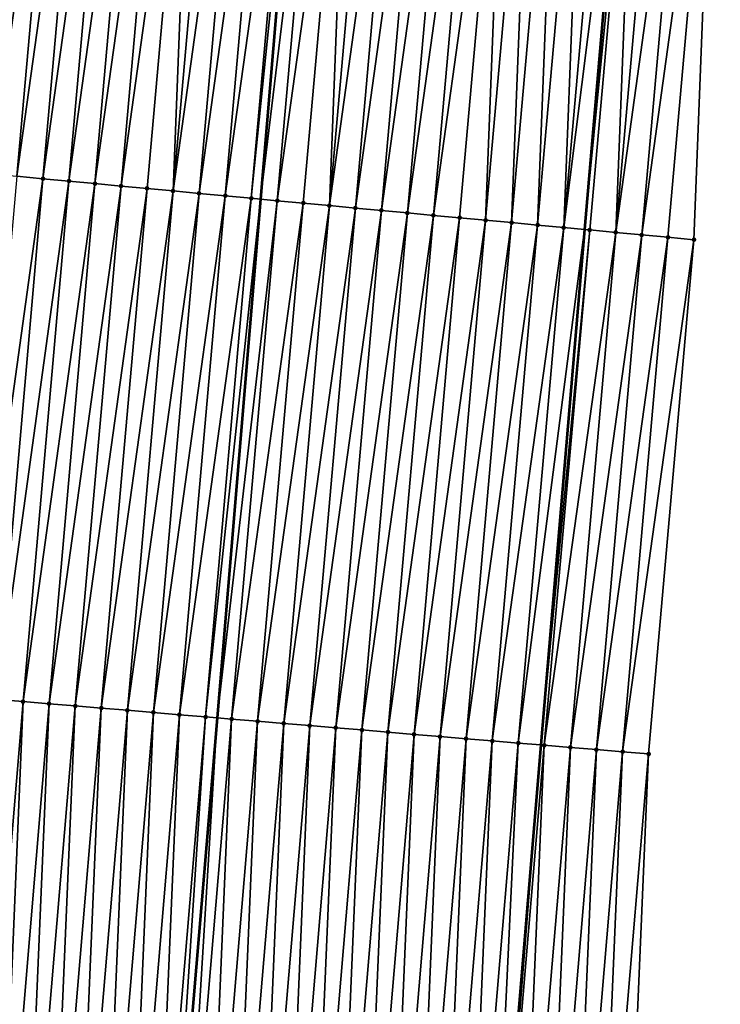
# Model space of a CAD drawing. Header units: feet. Extents: x 2017424 to 2024169, y 808042 to 818730.
# Tile 65 of 256: x 2023571 to 2023598, y 810113 to 810151. Entities that reach past the tile are written whole.
import ezdxf

# ---------------------------------------------------------------- set-up
doc = ezdxf.new("R2010")
doc.units = ezdxf.units.FT
doc.header["$MEASUREMENT"] = 0
for name, color, linetype, lineweight in [('EP_Travel Lane', 172, 'Continuous', 53), ('NB-Road Shots', 141, 'Continuous', 100), ('NB-Road X-Section', 40, 'Continuous', 13), ('STRIPING', 60, 'Continuous', 53)]:
    doc.layers.add(name, color=color, linetype=linetype, lineweight=lineweight)
doc.layers.add('I-77-MM15-17_NB-Surface-BORDER', color=7, linetype='Continuous')
doc.layers.add('I-77-MM15-17_NB-Surface-TIN', color=7, linetype='Continuous')

msp = doc.modelspace()

# ---------------------------------------------------------------- linework, layer by layer
at = {"layer": 'EP_Travel Lane'}
msp.add_polyline3d([(2023617.839902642, 810441.5486107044, 290.4173127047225), (2023616.161568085, 810421.6302369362, 289.7507433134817), (2023614.483239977, 810401.7119396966, 289.0819012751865), (2023612.804799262, 810381.7923060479, 288.4525398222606), (2023611.126398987, 810361.8731523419, 287.8090079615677), (2023609.426274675, 810341.8877915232, 287.1701636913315), (2023607.724428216, 810321.9704712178, 286.5330717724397), (2023606.022517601, 810302.0524000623, 285.9212010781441), (2023604.320598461, 810282.1342291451, 285.3126838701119), (2023602.618631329, 810262.2154965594, 284.7230208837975), (2023600.916704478, 810242.2972353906, 284.1175308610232), (2023599.214749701, 810222.378647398, 283.5230158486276), (2023597.512808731, 810202.4602209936, 282.9230811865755), (2023595.810848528, 810182.5415694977, 282.3306952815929), (2023594.108811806, 810162.6220224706, 281.7683821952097), (2023592.375082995, 810142.4905671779, 281.2332645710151), (2023590.705805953, 810122.7863215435, 280.7102273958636), (2023588.710833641, 810098.8784424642, 280.050727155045), (2023587.38081022, 810082.9393545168, 279.6303487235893), (2023585.718211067, 810063.0146571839, 279.1370583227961)], dxfattribs=at)
at = {"layer": 'I-77-MM15-17_NB-Surface-BORDER', "color": 3, "linetype": 'Continuous', "lineweight": -3}
msp.add_polyline3d([(2023624.707408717, 810440.9940627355, 290.2260235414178), (2023624.076539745, 810420.9913689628, 289.5225833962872), (2023621.452107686, 810401.1490264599, 288.8930797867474), (2023620.821122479, 810381.144909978, 288.2316462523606), (2023619.193417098, 810361.2217203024, 287.5850142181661), (2023617.51849911, 810341.2088165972, 286.9636862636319), (2023615.832084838, 810321.2913073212, 286.2893290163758), (2023614.145620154, 810301.3732026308, 285.6349746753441), (2023611.462553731, 810281.5374927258, 285.0468847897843), (2023609.77595602, 810261.6178169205, 284.4452814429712), (2023606.096235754, 810241.8638863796, 283.9441117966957), (2023603.413124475, 810222.0276466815, 283.3738069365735), (2023602.722992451, 810202.023969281, 282.7599110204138), (2023600.039856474, 810182.1874378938, 282.1993963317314), (2023597.35662827, 810162.34981724, 281.6754582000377), (2023596.562152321, 810142.0979485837, 281.1282559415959), (2023594.829683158, 810122.4426648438, 280.5536802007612), (2023593.810194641, 810098.4525510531, 279.8931936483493), (2023590.47309089, 810082.6807378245, 279.5483229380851), (2023588.793050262, 810062.7580426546, 279.0347510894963)], dxfattribs=at)
at = {"layer": 'I-77-MM15-17_NB-Surface-TIN', "color": 128, "linetype": 'Continuous', "lineweight": -3}
for points in [[(2023571.44768576, 810164.5240013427, 282.3263977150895), (2023570.459245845, 810164.606917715, 282.3522284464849), (2023568.692448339, 810144.7117637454, 281.8097005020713)], [(2023569.680118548, 810144.6191778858, 281.7839598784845), (2023571.44768576, 810164.5240013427, 282.3263977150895), (2023568.692448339, 810144.7117637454, 281.8097005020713)], [(2023569.680118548, 810144.6191778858, 281.7839598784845), (2023572.444183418, 810164.440377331, 282.3014134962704), (2023571.44768576, 810164.5240013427, 282.3263977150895)], [(2023569.680118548, 810144.6191778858, 281.7839598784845), (2023570.675752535, 810144.5258319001, 281.758494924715), (2023572.444183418, 810164.440377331, 282.3014134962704)], [(2023570.675752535, 810144.5258319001, 281.758494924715), (2023573.440666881, 810164.3565856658, 282.2820588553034), (2023572.444183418, 810164.440377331, 282.3014134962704)], [(2023570.675752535, 810144.5258319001, 281.758494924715), (2023571.671373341, 810144.4323464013, 281.7380356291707), (2023573.440666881, 810164.3565856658, 282.2820588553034)], [(2023571.671373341, 810144.4323464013, 281.7380356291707), (2023574.437143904, 810164.2727179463, 282.2652580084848), (2023573.440666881, 810164.3565856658, 282.2820588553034)], [(2023571.671373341, 810144.4323464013, 281.7380356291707), (2023572.666977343, 810144.3386830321, 281.7239582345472), (2023574.437143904, 810164.2727179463, 282.2652580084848)], [(2023572.666977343, 810144.3386830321, 281.7239582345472), (2023575.433627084, 810164.1889229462, 282.2460153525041), (2023574.437143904, 810164.2727179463, 282.2652580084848)], [(2023572.666977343, 810144.3386830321, 281.7239582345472), (2023573.662589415, 810144.2451050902, 281.7068157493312), (2023575.433627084, 810164.1889229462, 282.2460153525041)], [(2023573.662589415, 810144.2451050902, 281.7068157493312), (2023576.430120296, 810164.1052464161, 282.2227946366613), (2023575.433627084, 810164.1889229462, 282.2460153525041)], [(2023573.662589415, 810144.2451050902, 281.7068157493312), (2023574.658212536, 810144.151644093, 281.6854773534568), (2023576.430120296, 810164.1052464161, 282.2227946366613)], [(2023574.658212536, 810144.151644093, 281.6854773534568), (2023577.426620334, 810164.0216505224, 282.1968662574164), (2023576.430120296, 810164.1052464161, 282.2227946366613)], [(2023574.658212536, 810144.151644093, 281.6854773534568), (2023575.653849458, 810144.0583291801, 281.6588975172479), (2023577.426620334, 810164.0216505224, 282.1968662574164)], [(2023575.653849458, 810144.0583291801, 281.6588975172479), (2023576.649493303, 810143.9650875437, 281.629688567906), (2023577.426620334, 810164.0216505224, 282.1968662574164)], [(2023576.649493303, 810143.9650875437, 281.629688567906), (2023578.423121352, 810163.9380661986, 282.1705493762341), (2023577.426620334, 810164.0216505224, 282.1968662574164)], [(2023576.649493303, 810143.9650875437, 281.629688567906), (2023579.419614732, 810163.8543916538, 282.1472619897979), (2023578.423121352, 810163.9380661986, 282.1705493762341)], [(2023576.649493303, 810143.9650875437, 281.629688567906), (2023577.645126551, 810143.8717337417, 281.6045040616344), (2023579.419614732, 810163.8543916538, 282.1472619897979)], [(2023577.645126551, 810143.8717337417, 281.6045040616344), (2023580.416097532, 810163.770592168, 282.1281699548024), (2023579.419614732, 810163.8543916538, 282.1472619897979)], [(2023577.645126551, 810143.8717337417, 281.6045040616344), (2023578.640748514, 810143.7782604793, 281.583605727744), (2023580.416097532, 810163.770592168, 282.1281699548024)], [(2023578.640748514, 810143.7782604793, 281.583605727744), (2023581.412580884, 810163.6867991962, 282.1088591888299), (2023580.416097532, 810163.770592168, 282.1281699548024)], [(2023578.640748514, 810143.7782604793, 281.583605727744), (2023579.636364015, 810143.6847188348, 281.5651609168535), (2023581.412580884, 810163.6867991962, 282.1088591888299)], [(2023579.636364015, 810143.6847188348, 281.5651609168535), (2023581.676855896, 810163.6646088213, 282.1026655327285), (2023581.412580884, 810163.6867991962, 282.1088591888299)], [(2023579.636364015, 810143.6847188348, 281.5651609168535), (2023579.99605094, 810143.6509066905, 281.5591470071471), (2023581.676855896, 810163.6646088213, 282.1026655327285)], [(2023582.409074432, 810163.6031266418, 282.0855049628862), (2023581.676855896, 810163.6646088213, 282.1026655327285), (2023579.99605094, 810143.6509066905, 281.5591470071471)], [(2023580.631974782, 810143.5911270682, 281.5485144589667), (2023582.409074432, 810163.6031266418, 282.0855049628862), (2023579.99605094, 810143.6509066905, 281.5591470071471)], [(2023580.631974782, 810143.5911270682, 281.5485144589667), (2023583.405576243, 810163.519551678, 282.0588737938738), (2023582.409074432, 810163.6031266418, 282.0855049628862)], [(2023580.631974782, 810143.5911270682, 281.5485144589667), (2023581.627606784, 810143.4977600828, 281.5238029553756), (2023583.405576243, 810163.519551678, 282.0588737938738)], [(2023581.627606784, 810143.4977600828, 281.5238029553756), (2023582.623251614, 810143.4045288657, 281.4942201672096), (2023583.405576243, 810163.519551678, 282.0588737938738)], [(2023582.623251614, 810143.4045288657, 281.4942201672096), (2023584.402077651, 810163.4359719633, 282.0324021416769), (2023583.405576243, 810163.519551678, 282.0588737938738)], [(2023582.623251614, 810143.4045288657, 281.4942201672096), (2023585.398573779, 810163.3523298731, 282.0080249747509), (2023584.402077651, 810163.4359719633, 282.0324021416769)], [(2023582.623251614, 810143.4045288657, 281.4942201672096), (2023583.618887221, 810143.3112000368, 281.4681396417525), (2023585.398573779, 810163.3523298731, 282.0080249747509)], [(2023583.618887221, 810143.3112000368, 281.4681396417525), (2023586.395066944, 810163.2686528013, 281.9848224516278), (2023585.398573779, 810163.3523298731, 282.0080249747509)], [(2023583.618887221, 810143.3112000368, 281.4681396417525), (2023584.614506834, 810143.217701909, 281.4481334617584), (2023586.395066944, 810163.2686528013, 281.9848224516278)], [(2023584.614506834, 810143.217701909, 281.4481334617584), (2023587.391559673, 810163.1849705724, 281.9617930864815), (2023586.395066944, 810163.2686528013, 281.9848224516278)], [(2023584.614506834, 810143.217701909, 281.4481334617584), (2023585.610129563, 810143.1242367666, 281.4269437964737), (2023587.391559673, 810163.1849705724, 281.9617930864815)], [(2023585.610129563, 810143.1242367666, 281.4269437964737), (2023588.388057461, 810163.1013480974, 281.9367572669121), (2023587.391559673, 810163.1849705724, 281.9617930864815)], [(2023585.610129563, 810143.1242367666, 281.4269437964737), (2023586.605764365, 810143.030899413, 281.4011691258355), (2023588.388057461, 810163.1013480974, 281.9367572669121)], [(2023586.605764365, 810143.030899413, 281.4011691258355), (2023589.384557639, 810163.0177538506, 281.9107735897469), (2023588.388057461, 810163.1013480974, 281.9367572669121)], [(2023586.605764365, 810143.030899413, 281.4011691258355), (2023587.601401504, 810142.9375867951, 281.3745069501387), (2023589.384557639, 810163.0177538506, 281.9107735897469)], [(2023587.601401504, 810142.9375867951, 281.3745069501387), (2023588.597042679, 810142.8443168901, 281.3463122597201), (2023589.384557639, 810163.0177538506, 281.9107735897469)], [(2023588.597042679, 810142.8443168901, 281.3463122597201), (2023590.38105997, 810162.9341850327, 281.8839360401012), (2023589.384557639, 810163.0177538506, 281.9107735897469)], [(2023588.597042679, 810142.8443168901, 281.3463122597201), (2023589.592684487, 810142.7510537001, 281.3178766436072), (2023590.38105997, 810162.9341850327, 281.8839360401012)], [(2023589.592684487, 810142.7510537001, 281.3178766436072), (2023591.377563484, 810162.8506301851, 281.8566293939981), (2023590.38105997, 810162.9341850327, 281.8839360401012)], [(2023589.592684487, 810142.7510537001, 281.3178766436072), (2023590.588323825, 810142.6577643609, 281.290379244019), (2023591.377563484, 810162.8506301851, 281.8566293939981)], [(2023590.588323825, 810142.6577643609, 281.290379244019), (2023592.374073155, 810162.7671480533, 281.8268810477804), (2023591.377563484, 810162.8506301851, 281.8566293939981)], [(2023590.588323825, 810142.6577643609, 281.290379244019), (2023591.583970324, 810142.5645508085, 281.2601626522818), (2023592.374073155, 810162.7671480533, 281.8268810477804)], [(2023591.583970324, 810142.5645508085, 281.2601626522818), (2023593.370591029, 810162.6837628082, 281.7938793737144), (2023592.374073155, 810162.7671480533, 281.8268810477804)], [(2023591.583970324, 810142.5645508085, 281.2601626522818), (2023594.108811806, 810162.6220224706, 281.7683821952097), (2023593.370591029, 810162.6837628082, 281.7938793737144)], [(2023591.583970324, 810142.5645508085, 281.2601626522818), (2023592.375082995, 810142.4905671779, 281.2332645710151), (2023594.108811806, 810162.6220224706, 281.7683821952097)], [(2023594.367112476, 810162.6004197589, 281.7594608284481), (2023594.108811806, 810162.6220224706, 281.7683821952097), (2023592.375082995, 810142.4905671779, 281.2332645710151)], [(2023592.579626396, 810142.4714385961, 281.2263100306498), (2023594.367112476, 810162.6004197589, 281.7594608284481), (2023592.375082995, 810142.4905671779, 281.2332645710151)], [(2023592.579626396, 810142.4714385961, 281.2263100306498), (2023593.575279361, 810142.3782934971, 281.1936373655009), (2023594.367112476, 810162.6004197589, 281.7594608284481)], [(2023593.575279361, 810142.3782934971, 281.1936373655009), (2023595.363626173, 810162.5169851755, 281.728115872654), (2023594.367112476, 810162.6004197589, 281.7594608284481)], [(2023593.575279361, 810142.3782934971, 281.1936373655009), (2023596.360128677, 810162.4334183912, 281.7012100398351), (2023595.363626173, 810162.5169851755, 281.728115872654)], [(2023593.575279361, 810142.3782934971, 281.1936373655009), (2023594.570902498, 810142.2848326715, 281.1722928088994), (2023596.360128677, 810162.4334183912, 281.7012100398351)], [(2023594.570902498, 810142.2848326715, 281.1722928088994), (2023597.35662827, 810162.34981724, 281.6754582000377), (2023596.360128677, 810162.4334183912, 281.7012100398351)], [(2023594.570902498, 810142.2848326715, 281.1722928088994), (2023595.566514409, 810142.1912530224, 281.1552115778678), (2023597.35662827, 810162.34981724, 281.6754582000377)], [(2023595.566514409, 810142.1912530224, 281.1552115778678), (2023596.562152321, 810142.0979485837, 281.1282559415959), (2023597.35662827, 810162.34981724, 281.6754582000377)], [(2023568.920181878, 810124.6101620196, 281.2177539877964), (2023571.671373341, 810144.4323464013, 281.7380356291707), (2023570.675752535, 810144.5258319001, 281.758494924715)], [(2023568.920181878, 810124.6101620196, 281.2177539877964), (2023569.916690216, 810124.5266669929, 281.1972002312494), (2023571.671373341, 810144.4323464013, 281.7380356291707)], [(2023569.916690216, 810124.5266669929, 281.1972002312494), (2023572.666977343, 810144.3386830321, 281.7239582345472), (2023571.671373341, 810144.4323464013, 281.7380356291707)], [(2023569.916690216, 810124.5266669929, 281.1972002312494), (2023570.913189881, 810124.443069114, 281.1806000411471), (2023572.666977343, 810144.3386830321, 281.7239582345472)], [(2023570.913189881, 810124.443069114, 281.1806000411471), (2023573.662589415, 810144.2451050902, 281.7068157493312), (2023572.666977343, 810144.3386830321, 281.7239582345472)], [(2023570.913189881, 810124.443069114, 281.1806000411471), (2023571.909687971, 810124.3594525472, 281.1647182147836), (2023573.662589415, 810144.2451050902, 281.7068157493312)], [(2023571.909687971, 810124.3594525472, 281.1647182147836), (2023574.658212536, 810144.151644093, 281.6854773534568), (2023573.662589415, 810144.2451050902, 281.7068157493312)], [(2023571.909687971, 810124.3594525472, 281.1647182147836), (2023572.906192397, 810124.2759111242, 281.1459478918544), (2023574.658212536, 810144.151644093, 281.6854773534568)], [(2023572.906192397, 810124.2759111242, 281.1459478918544), (2023575.653849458, 810144.0583291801, 281.6588975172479), (2023574.658212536, 810144.151644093, 281.6854773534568)], [(2023572.906192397, 810124.2759111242, 281.1459478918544), (2023573.902708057, 810124.1925029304, 281.1220563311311), (2023575.653849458, 810144.0583291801, 281.6588975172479)], [(2023573.902708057, 810124.1925029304, 281.1220563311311), (2023576.649493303, 810143.9650875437, 281.629688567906), (2023575.653849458, 810144.0583291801, 281.6588975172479)], [(2023573.902708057, 810124.1925029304, 281.1220563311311), (2023574.899229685, 810124.1091654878, 281.0954451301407), (2023576.649493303, 810143.9650875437, 281.629688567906)], [(2023574.899229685, 810124.1091654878, 281.0954451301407), (2023577.645126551, 810143.8717337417, 281.6045040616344), (2023576.649493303, 810143.9650875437, 281.629688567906)], [(2023574.899229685, 810124.1091654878, 281.0954451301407), (2023575.895743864, 810124.0257397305, 281.0722287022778), (2023577.645126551, 810143.8717337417, 281.6045040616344)], [(2023575.895743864, 810124.0257397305, 281.0722287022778), (2023578.640748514, 810143.7782604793, 281.583605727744), (2023577.645126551, 810143.8717337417, 281.6045040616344)], [(2023575.895743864, 810124.0257397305, 281.0722287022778), (2023576.892245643, 810123.9421669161, 281.0546650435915), (2023578.640748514, 810143.7782604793, 281.583605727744)], [(2023576.892245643, 810123.9421669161, 281.0546650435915), (2023579.636364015, 810143.6847188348, 281.5651609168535), (2023578.640748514, 810143.7782604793, 281.583605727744)], [(2023576.892245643, 810123.9421669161, 281.0546650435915), (2023577.888746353, 810123.8585814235, 281.0375887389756), (2023579.636364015, 810143.6847188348, 281.5651609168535)], [(2023577.888746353, 810123.8585814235, 281.0375887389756), (2023579.99605094, 810143.6509066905, 281.5591470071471), (2023579.636364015, 810143.6847188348, 281.5651609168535)], [(2023577.888746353, 810123.8585814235, 281.0375887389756), (2023578.331912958, 810123.8213007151, 281.0341293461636), (2023579.99605094, 810143.6509066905, 281.5591470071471)], [(2023580.631974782, 810143.5911270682, 281.5485144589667), (2023579.99605094, 810143.6509066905, 281.5591470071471), (2023578.331912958, 810123.8213007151, 281.0341293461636)], [(2023578.885226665, 810123.7747540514, 281.0298101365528), (2023580.631974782, 810143.5911270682, 281.5485144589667), (2023578.331912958, 810123.8213007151, 281.0341293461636)], [(2023578.885226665, 810123.7747540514, 281.0298101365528), (2023581.627606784, 810143.4977600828, 281.5238029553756), (2023580.631974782, 810143.5911270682, 281.5485144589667)], [(2023578.885226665, 810123.7747540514, 281.0298101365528), (2023579.881742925, 810123.6913529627, 281.0056454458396), (2023581.627606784, 810143.4977600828, 281.5238029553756)], [(2023579.881742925, 810123.6913529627, 281.0056454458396), (2023582.623251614, 810143.4045288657, 281.4942201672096), (2023581.627606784, 810143.4977600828, 281.5238029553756)], [(2023579.881742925, 810123.6913529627, 281.0056454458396), (2023580.878269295, 810123.6080717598, 280.9768724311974), (2023582.623251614, 810143.4045288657, 281.4942201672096)], [(2023580.878269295, 810123.6080717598, 280.9768724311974), (2023583.618887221, 810143.3112000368, 281.4681396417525), (2023582.623251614, 810143.4045288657, 281.4942201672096)], [(2023580.878269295, 810123.6080717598, 280.9768724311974), (2023581.874787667, 810123.5246957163, 280.9517450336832), (2023583.618887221, 810143.3112000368, 281.4681396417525)], [(2023581.874787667, 810123.5246957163, 280.9517450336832), (2023584.614506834, 810143.217701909, 281.4481334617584), (2023583.618887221, 810143.3112000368, 281.4681396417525)], [(2023581.874787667, 810123.5246957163, 280.9517450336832), (2023582.871298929, 810123.4412353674, 280.929858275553), (2023584.614506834, 810143.217701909, 281.4481334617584)], [(2023582.871298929, 810123.4412353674, 280.929858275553), (2023585.610129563, 810143.1242367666, 281.4269437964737), (2023584.614506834, 810143.217701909, 281.4481334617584)], [(2023582.871298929, 810123.4412353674, 280.929858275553), (2023583.867809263, 810123.357764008, 280.9083947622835), (2023585.610129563, 810143.1242367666, 281.4269437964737)], [(2023583.867809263, 810123.357764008, 280.9083947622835), (2023586.605764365, 810143.030899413, 281.4011691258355), (2023585.610129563, 810143.1242367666, 281.4269437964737)], [(2023583.867809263, 810123.357764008, 280.9083947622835), (2023584.864324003, 810123.2743448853, 280.8849232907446), (2023586.605764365, 810143.030899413, 281.4011691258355)], [(2023584.864324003, 810123.2743448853, 280.8849232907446), (2023587.601401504, 810142.9375867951, 281.3745069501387), (2023586.605764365, 810143.030899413, 281.4011691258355)], [(2023584.864324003, 810123.2743448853, 280.8849232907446), (2023585.860844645, 810123.1909957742, 280.8587606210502), (2023587.601401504, 810142.9375867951, 281.3745069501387)], [(2023585.860844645, 810123.1909957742, 280.8587606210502), (2023588.597042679, 810142.8443168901, 281.3463122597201), (2023587.601401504, 810142.9375867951, 281.3745069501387)], [(2023585.860844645, 810123.1909957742, 280.8587606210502), (2023586.85737192, 810123.1077253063, 280.8295749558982), (2023588.597042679, 810142.8443168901, 281.3463122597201)], [(2023586.85737192, 810123.1077253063, 280.8295749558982), (2023589.592684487, 810142.7510537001, 281.3178766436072), (2023588.597042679, 810142.8443168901, 281.3463122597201)], [(2023586.85737192, 810123.1077253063, 280.8295749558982), (2023587.853894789, 810123.024402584, 280.8023979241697), (2023589.592684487, 810142.7510537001, 281.3178766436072)], [(2023587.853894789, 810123.024402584, 280.8023979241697), (2023590.588323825, 810142.6577643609, 281.290379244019), (2023589.592684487, 810142.7510537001, 281.3178766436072)], [(2023587.853894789, 810123.024402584, 280.8023979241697), (2023588.850419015, 810122.9410959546, 280.7746022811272), (2023590.588323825, 810142.6577643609, 281.290379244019)], [(2023588.850419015, 810122.9410959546, 280.7746022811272), (2023591.583970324, 810142.5645508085, 281.2601626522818), (2023590.588323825, 810142.6577643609, 281.290379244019)], [(2023588.850419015, 810122.9410959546, 280.7746022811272), (2023589.846952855, 810122.8579033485, 280.7424236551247), (2023591.583970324, 810142.5645508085, 281.2601626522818)], [(2023589.846952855, 810122.8579033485, 280.7424236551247), (2023592.375082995, 810142.4905671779, 281.2332645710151), (2023591.583970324, 810142.5645508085, 281.2601626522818)], [(2023589.846952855, 810122.8579033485, 280.7424236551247), (2023590.705805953, 810122.7863215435, 280.7102273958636), (2023592.375082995, 810142.4905671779, 281.2332645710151)], [(2023592.579626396, 810142.4714385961, 281.2263100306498), (2023592.375082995, 810142.4905671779, 281.2332645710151), (2023590.705805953, 810122.7863215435, 280.7102273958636)], [(2023590.843498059, 810122.7748454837, 280.7050656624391), (2023592.579626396, 810142.4714385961, 281.2263100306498), (2023590.705805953, 810122.7863215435, 280.7102273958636)], [(2023590.843498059, 810122.7748454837, 280.7050656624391), (2023593.575279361, 810142.3782934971, 281.1936373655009), (2023592.579626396, 810142.4714385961, 281.2263100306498)], [(2023590.843498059, 810122.7748454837, 280.7050656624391), (2023591.840049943, 810122.6918668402, 280.6646624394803), (2023593.575279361, 810142.3782934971, 281.1936373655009)], [(2023591.840049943, 810122.6918668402, 280.6646624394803), (2023594.570902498, 810142.2848326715, 281.1722928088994), (2023593.575279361, 810142.3782934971, 281.1936373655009)], [(2023591.840049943, 810122.6918668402, 280.6646624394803), (2023592.836598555, 810122.6088494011, 280.6257505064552), (2023594.570902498, 810142.2848326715, 281.1722928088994)], [(2023592.836598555, 810122.6088494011, 280.6257505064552), (2023595.566514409, 810142.1912530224, 281.1552115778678), (2023594.570902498, 810142.2848326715, 281.1722928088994)], [(2023592.836598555, 810122.6088494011, 280.6257505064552), (2023593.833141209, 810122.5257613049, 280.5895545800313), (2023595.566514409, 810142.1912530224, 281.1552115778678)], [(2023593.833141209, 810122.5257613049, 280.5895545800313), (2023596.562152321, 810142.0979485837, 281.1282559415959), (2023595.566514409, 810142.1912530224, 281.1552115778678)], [(2023593.833141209, 810122.5257613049, 280.5895545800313), (2023594.829683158, 810122.4426648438, 280.5536802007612), (2023596.562152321, 810142.0979485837, 281.1282559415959)], [(2023568.897215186, 810100.5367131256, 280.5305616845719), (2023570.913189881, 810124.443069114, 281.1806000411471), (2023569.916690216, 810124.5266669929, 281.1972002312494)], [(2023568.897215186, 810100.5367131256, 280.5305616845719), (2023569.893718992, 810100.4531643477, 280.5120742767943), (2023570.913189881, 810124.443069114, 281.1806000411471)], [(2023569.893718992, 810100.4531643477, 280.5120742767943), (2023571.909687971, 810124.3594525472, 281.1647182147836), (2023570.913189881, 810124.443069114, 281.1806000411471)], [(2023569.893718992, 810100.4531643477, 280.5120742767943), (2023570.890228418, 810100.3696822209, 280.4910248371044), (2023571.909687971, 810124.3594525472, 281.1647182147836)], [(2023570.890228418, 810100.3696822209, 280.4910248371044), (2023572.906192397, 810124.2759111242, 281.1459478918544), (2023571.909687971, 810124.3594525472, 281.1647182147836)], [(2023570.890228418, 810100.3696822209, 280.4910248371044), (2023571.886748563, 810100.2863272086, 280.4650891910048), (2023572.906192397, 810124.2759111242, 281.1459478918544)], [(2023571.886748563, 810100.2863272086, 280.4650891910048), (2023573.902708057, 810124.1925029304, 281.1220563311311), (2023572.906192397, 810124.2759111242, 281.1459478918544)], [(2023571.886748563, 810100.2863272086, 280.4650891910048), (2023572.883273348, 810100.2030272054, 280.4370390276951), (2023573.902708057, 810124.1925029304, 281.1220563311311)], [(2023572.883273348, 810100.2030272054, 280.4370390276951), (2023574.899229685, 810124.1091654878, 281.0954451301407), (2023573.902708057, 810124.1925029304, 281.1220563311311)], [(2023572.883273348, 810100.2030272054, 280.4370390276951), (2023573.879789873, 810100.1196292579, 280.4127537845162), (2023574.899229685, 810124.1091654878, 281.0954451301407)], [(2023573.879789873, 810100.1196292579, 280.4127537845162), (2023575.895743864, 810124.0257397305, 281.0722287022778), (2023574.899229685, 810124.1091654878, 281.0954451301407)], [(2023573.879789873, 810100.1196292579, 280.4127537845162), (2023574.876295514, 810100.0361022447, 280.3934297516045), (2023575.895743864, 810124.0257397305, 281.0722287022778)], [(2023574.876295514, 810100.0361022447, 280.3934297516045), (2023576.892245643, 810123.9421669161, 281.0546650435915), (2023575.895743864, 810124.0257397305, 281.0722287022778)], [(2023574.876295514, 810100.0361022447, 280.3934297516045), (2023575.872806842, 810099.9526426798, 280.3715130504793), (2023576.892245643, 810123.9421669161, 281.0546650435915)], [(2023575.872806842, 810099.9526426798, 280.3715130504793), (2023577.888746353, 810123.8585814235, 281.0375887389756), (2023576.892245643, 810123.9421669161, 281.0546650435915)], [(2023575.872806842, 810099.9526426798, 280.3715130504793), (2023576.315982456, 810099.9154769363, 280.3636367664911), (2023577.888746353, 810123.8585814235, 281.0375887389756)], [(2023577.888746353, 810123.8585814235, 281.0375887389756), (2023576.315982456, 810099.9154769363, 280.3636367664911), (2023578.331912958, 810123.8213007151, 281.0341293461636)], [(2023576.869308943, 810099.869073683, 280.3538028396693), (2023578.331912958, 810123.8213007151, 281.0341293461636), (2023576.315982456, 810099.9154769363, 280.3636367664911)], [(2023576.869308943, 810099.869073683, 280.3538028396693), (2023578.885226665, 810123.7747540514, 281.0298101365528), (2023578.331912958, 810123.8213007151, 281.0341293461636)], [(2023576.869308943, 810099.869073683, 280.3538028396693), (2023577.865816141, 810099.7855651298, 280.3337692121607), (2023578.885226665, 810123.7747540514, 281.0298101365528)], [(2023577.865816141, 810099.7855651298, 280.3337692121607), (2023579.881742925, 810123.6913529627, 281.0056454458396), (2023578.885226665, 810123.7747540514, 281.0298101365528)], [(2023577.865816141, 810099.7855651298, 280.3337692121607), (2023578.862343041, 810099.702290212, 280.3047547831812), (2023579.881742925, 810123.6913529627, 281.0056454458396)], [(2023578.862343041, 810099.702290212, 280.3047547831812), (2023580.878269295, 810123.6080717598, 280.9768724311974), (2023579.881742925, 810123.6913529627, 281.0056454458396)], [(2023578.862343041, 810099.702290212, 280.3047547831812), (2023579.858861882, 810099.6189197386, 280.2794134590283), (2023580.878269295, 810123.6080717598, 280.9768724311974)], [(2023579.858861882, 810099.6189197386, 280.2794134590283), (2023581.874787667, 810123.5246957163, 280.9517450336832), (2023580.878269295, 810123.6080717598, 280.9768724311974)], [(2023579.858861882, 810099.6189197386, 280.2794134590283), (2023580.855370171, 810099.5354241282, 280.2588823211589), (2023581.874787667, 810123.5246957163, 280.9517450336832)], [(2023580.855370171, 810099.5354241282, 280.2588823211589), (2023582.871298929, 810123.4412353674, 280.929858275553), (2023581.874787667, 810123.5246957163, 280.9517450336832)], [(2023580.855370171, 810099.5354241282, 280.2588823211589), (2023581.851880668, 810099.4519546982, 280.2373448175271), (2023582.871298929, 810123.4412353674, 280.929858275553)], [(2023581.851880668, 810099.4519546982, 280.2373448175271), (2023583.867809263, 810123.357764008, 280.9083947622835), (2023582.871298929, 810123.4412353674, 280.929858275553)], [(2023581.851880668, 810099.4519546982, 280.2373448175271), (2023582.848396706, 810099.3685509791, 280.2132814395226), (2023583.867809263, 810123.357764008, 280.9083947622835)], [(2023582.848396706, 810099.3685509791, 280.2132814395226), (2023584.864324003, 810123.2743448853, 280.8849232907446), (2023583.867809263, 810123.357764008, 280.9083947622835)], [(2023582.848396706, 810099.3685509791, 280.2132814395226), (2023583.844913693, 810099.2851585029, 280.188785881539), (2023584.864324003, 810123.2743448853, 280.8849232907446)], [(2023583.844913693, 810099.2851585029, 280.188785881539), (2023585.860844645, 810123.1909957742, 280.8587606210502), (2023584.864324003, 810123.2743448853, 280.8849232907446)], [(2023583.844913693, 810099.2851585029, 280.188785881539), (2023584.841433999, 810099.2018054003, 280.1627768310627), (2023585.860844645, 810123.1909957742, 280.8587606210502)], [(2023584.841433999, 810099.2018054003, 280.1627768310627), (2023586.85737192, 810123.1077253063, 280.8295749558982), (2023585.860844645, 810123.1909957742, 280.8587606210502)], [(2023584.841433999, 810099.2018054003, 280.1627768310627), (2023585.837956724, 810099.1184809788, 280.1356652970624), (2023586.85737192, 810123.1077253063, 280.8295749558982)], [(2023585.837956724, 810099.1184809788, 280.1356652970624), (2023587.853894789, 810123.024402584, 280.8023979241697), (2023586.85737192, 810123.1077253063, 280.8295749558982)], [(2023585.837956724, 810099.1184809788, 280.1356652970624), (2023586.834478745, 810099.0351481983, 280.1088750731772), (2023587.853894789, 810123.024402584, 280.8023979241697)], [(2023586.834478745, 810099.0351481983, 280.1088750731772), (2023588.850419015, 810122.9410959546, 280.7746022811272), (2023587.853894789, 810123.024402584, 280.8023979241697)], [(2023586.834478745, 810099.0351481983, 280.1088750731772), (2023587.831007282, 810098.9518927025, 280.0791140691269), (2023588.850419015, 810122.9410959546, 280.7746022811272)], [(2023587.831007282, 810098.9518927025, 280.0791140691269), (2023589.846952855, 810122.8579033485, 280.7424236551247), (2023588.850419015, 810122.9410959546, 280.7746022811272)], [(2023587.831007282, 810098.9518927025, 280.0791140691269), (2023588.710833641, 810098.8784424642, 280.050727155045), (2023589.846952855, 810122.8579033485, 280.7424236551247)], [(2023589.846952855, 810122.8579033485, 280.7424236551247), (2023588.710833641, 810098.8784424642, 280.050727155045), (2023590.705805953, 810122.7863215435, 280.7102273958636)], [(2023588.827541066, 810098.8686994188, 280.0469616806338), (2023590.705805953, 810122.7863215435, 280.7102273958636), (2023588.710833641, 810098.8784424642, 280.050727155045)], [(2023588.827541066, 810098.8686994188, 280.0469616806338), (2023590.843498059, 810122.7748454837, 280.7050656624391), (2023590.705805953, 810122.7863215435, 280.7102273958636)], [(2023588.827541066, 810098.8686994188, 280.0469616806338), (2023589.82407388, 810098.7854946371, 280.0152512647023), (2023590.843498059, 810122.7748454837, 280.7050656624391)], [(2023589.82407388, 810098.7854946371, 280.0152512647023), (2023591.840049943, 810122.6918668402, 280.6646624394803), (2023590.843498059, 810122.7748454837, 280.7050656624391)], [(2023589.82407388, 810098.7854946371, 280.0152512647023), (2023590.820603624, 810098.7022534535, 279.984940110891), (2023591.840049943, 810122.6918668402, 280.6646624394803)], [(2023590.820603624, 810098.7022534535, 279.984940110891), (2023592.836598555, 810122.6088494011, 280.6257505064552), (2023591.840049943, 810122.6918668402, 280.6646624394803)], [(2023590.820603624, 810098.7022534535, 279.984940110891), (2023591.817131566, 810098.6189908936, 279.9554506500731), (2023592.836598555, 810122.6088494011, 280.6257505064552)], [(2023591.817131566, 810098.6189908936, 279.9554506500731), (2023593.833141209, 810122.5257613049, 280.5895545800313), (2023592.836598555, 810122.6088494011, 280.6257505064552)], [(2023591.817131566, 810098.6189908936, 279.9554506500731), (2023592.813660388, 810098.5357387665, 279.925560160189), (2023593.833141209, 810122.5257613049, 280.5895545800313)], [(2023592.813660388, 810098.5357387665, 279.925560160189), (2023594.829683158, 810122.4426648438, 280.5536802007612), (2023593.833141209, 810122.5257613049, 280.5895545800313)], [(2023592.813660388, 810098.5357387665, 279.925560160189), (2023593.810194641, 810098.4525510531, 279.8931936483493), (2023594.829683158, 810122.4426648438, 280.5536802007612)]]:
    msp.add_3dface(points, dxfattribs=at)
at = {"layer": 'NB-Road Shots', "lineweight": 100}
for p in [(2023571.671373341, 810144.4323464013, 281.7380356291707), (2023572.666977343, 810144.3386830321, 281.7239582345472), (2023573.662589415, 810144.2451050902, 281.7068157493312), (2023574.658212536, 810144.151644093, 281.6854773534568), (2023575.653849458, 810144.0583291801, 281.6588975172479), (2023576.649493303, 810143.9650875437, 281.629688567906), (2023577.645126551, 810143.8717337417, 281.6045040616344), (2023578.640748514, 810143.7782604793, 281.583605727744), (2023579.636364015, 810143.6847188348, 281.5651609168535), (2023580.631974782, 810143.5911270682, 281.5485144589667), (2023581.627606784, 810143.4977600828, 281.5238029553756), (2023582.623251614, 810143.4045288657, 281.4942201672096), (2023583.618887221, 810143.3112000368, 281.4681396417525), (2023584.614506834, 810143.217701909, 281.4481334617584), (2023585.610129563, 810143.1242367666, 281.4269437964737), (2023586.605764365, 810143.030899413, 281.4011691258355), (2023587.601401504, 810142.9375867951, 281.3745069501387), (2023588.597042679, 810142.8443168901, 281.3463122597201), (2023589.592684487, 810142.7510537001, 281.3178766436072), (2023590.588323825, 810142.6577643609, 281.290379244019), (2023591.583970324, 810142.5645508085, 281.2601626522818), (2023592.579626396, 810142.4714385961, 281.2263100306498), (2023593.575279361, 810142.3782934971, 281.1936373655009), (2023594.570902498, 810142.2848326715, 281.1722928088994), (2023595.566514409, 810142.1912530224, 281.1552115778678), (2023596.562152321, 810142.0979485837, 281.1282559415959), (2023570.913189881, 810124.443069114, 281.1806000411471), (2023571.909687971, 810124.3594525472, 281.1647182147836), (2023572.906192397, 810124.2759111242, 281.1459478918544), (2023573.902708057, 810124.1925029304, 281.1220563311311), (2023574.899229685, 810124.1091654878, 281.0954451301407), (2023575.895743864, 810124.0257397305, 281.0722287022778), (2023576.892245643, 810123.9421669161, 281.0546650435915), (2023577.888746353, 810123.8585814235, 281.0375887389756), (2023578.885226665, 810123.7747540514, 281.0298101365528), (2023579.881742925, 810123.6913529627, 281.0056454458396), (2023580.878269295, 810123.6080717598, 280.9768724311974), (2023581.874787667, 810123.5246957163, 280.9517450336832), (2023582.871298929, 810123.4412353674, 280.929858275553), (2023583.867809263, 810123.357764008, 280.9083947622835), (2023584.864324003, 810123.2743448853, 280.8849232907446), (2023585.860844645, 810123.1909957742, 280.8587606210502), (2023586.85737192, 810123.1077253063, 280.8295749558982), (2023587.853894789, 810123.024402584, 280.8023979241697), (2023588.850419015, 810122.9410959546, 280.7746022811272), (2023589.846952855, 810122.8579033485, 280.7424236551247), (2023590.843498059, 810122.7748454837, 280.7050656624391), (2023591.840049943, 810122.6918668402, 280.6646624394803), (2023592.836598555, 810122.6088494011, 280.6257505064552), (2023593.833141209, 810122.5257613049, 280.5895545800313), (2023594.829683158, 810122.4426648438, 280.5536802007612)]:
    msp.add_point(p, dxfattribs=at)
at = {"layer": 'NB-Road X-Section', "extrusion": (0.09401888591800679, 0.9951770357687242, 0.02798422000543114), "elevation": 996498.9730639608, "flags": 128}
msp.add_lwpolyline([(-1938427.326765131, -27615.93360689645), (-1938426.326765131, -27615.90664069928), (-1938425.326765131, -27615.88955277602), (-1938424.326765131, -27615.86819985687), (-1938423.32676513, -27615.83551439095), (-1938422.326765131, -27615.80164850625), (-1938421.32676513, -27615.771420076), (-1938420.32676513, -27615.74391190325), (-1938419.326765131, -27615.71546514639), (-1938418.32676513, -27615.68725940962), (-1938417.32676513, -27615.660586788), (-1938416.32676513, -27615.63480201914), (-1938415.326765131, -27615.61360405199), (-1938414.326765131, -27615.5935900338), (-1938413.326765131, -27615.5674992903), (-1938412.326765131, -27615.53790491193), (-1938411.32676513, -27615.51318372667), (-1938410.32676513, -27615.4965307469), (-1938409.326765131, -27615.47807870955), (-1938408.32676513, -27615.45717218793), (-1938407.32676513, -27615.43197781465), (-1938406.32676513, -27615.40275742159), (-1938405.32676513, -27615.3761671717), (-1938404.32676513, -27615.3548204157), (-1938403.326765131, -27615.33767121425), (-1938402.32676513, -27615.32358830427), (-1938401.326765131, -27615.303120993), (-1938400.326765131, -27615.27764606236), (-1938399.326765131, -27615.25168768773), (-1938398.699437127, -27615.24197508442), (-1938398.32676513, -27615.23989130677), (-1938398.221532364, -27615.2397974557), (-1938397.32676513, -27615.24319833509), (-1938396.32676513, -27615.24824915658), (-1938395.32676513, -27615.25590232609), (-1938394.32676513, -27615.26181142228), (-1938393.326765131, -27615.26470521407), (-1938392.32676513, -27615.27225164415), (-1938391.32676513, -27615.28169891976), (-1938390.32676513, -27615.28867143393), (-1938389.326765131, -27615.29641862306), (-1938388.32676513, -27615.30127012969), (-1938387.346675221, -27615.30858373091), (-1938387.326765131, -27615.30894016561), (-1938386.32676513, -27615.33641126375), (-1938385.32676513, -27615.38004115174), (-1938384.326765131, -27615.40181093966), (-1938383.326765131, -27615.43597265), (-1938382.326765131, -27615.46922066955), (-1938381.32676513, -27615.49394475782)], dxfattribs=at)
at = {"layer": 'NB-Road X-Section', "extrusion": (0.08400111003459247, 0.9961238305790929, 0.02609842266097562), "elevation": 976973.8047875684, "flags": 128}
msp.add_lwpolyline([(-1948363.504006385, -25225.51396693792), (-1948362.504006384, -25225.47808033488), (-1948361.504006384, -25225.44187207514), (-1948360.504006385, -25225.40294688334), (-1948359.504006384, -25225.36252989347), (-1948358.504006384, -25225.32515917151), (-1948357.504006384, -25225.29296958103), (-1948356.504006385, -25225.26516446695), (-1948355.504006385, -25225.23797817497), (-1948354.504006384, -25225.20878256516), (-1948353.504006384, -25225.18261098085), (-1948352.504006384, -25225.1591315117), (-1948351.504006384, -25225.137660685), (-1948350.504006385, -25225.11576646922), (-1948349.504006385, -25225.09063050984), (-1948348.504006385, -25225.06184769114), (-1948347.504006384, -25225.03767476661), (-1948346.504006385, -25225.02989351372), (-1948345.504006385, -25225.01281139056), (-1948344.504006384, -25224.99524174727), (-1948343.504006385, -25224.97201740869), (-1948342.504006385, -25224.94539714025), (-1948341.504006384, -25224.92149743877), (-1948340.504006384, -25224.90272072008), (-1948339.504006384, -25224.88683348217), (-1948338.504006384, -25224.87022763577), (-1948337.504006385, -25224.84966687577), (-1948336.504006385, -25224.82271410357), (-1948335.504006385, -25224.79961354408), (-1948334.762613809, -25224.78888483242), (-1948334.504006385, -25224.78769796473), (-1948334.290709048, -25224.78754271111), (-1948333.504006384, -25224.79209526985), (-1948332.504006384, -25224.80321007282), (-1948332.209947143, -25224.80810611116), (-1948331.504006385, -25224.81868467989), (-1948330.504006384, -25224.83061446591), (-1948329.504006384, -25224.83984110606), (-1948328.504006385, -25224.85085236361), (-1948327.504006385, -25224.86615951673), (-1948326.504006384, -25224.87859872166), (-1948325.504006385, -25224.8916557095), (-1948324.504006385, -25224.90362719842), (-1948323.504006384, -25224.91646212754), (-1948322.504006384, -25224.94374331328), (-1948321.504006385, -25224.97950476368), (-1948320.504006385, -25225.01202997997), (-1948319.504006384, -25225.04676450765), (-1948318.504006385, -25225.07821628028), (-1948317.504006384, -25225.10597731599)], dxfattribs=at)
at = {"layer": 'STRIPING'}
msp.add_polyline3d([(2023605.098677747, 810442.580551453, 290.6814838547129), (2023603.451639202, 810422.6591531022, 290.0286321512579), (2023601.804593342, 810402.7376662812, 289.3783881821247), (2023600.157506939, 810382.8156890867, 288.7426294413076), (2023598.510441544, 810362.8939659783, 288.0993690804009), (2023596.835820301, 810342.9456948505, 287.4412004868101), (2023595.151596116, 810323.0268182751, 286.8062527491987), (2023593.467274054, 810303.1067841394, 286.2101769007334), (2023591.782898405, 810283.1861162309, 285.6353835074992), (2023590.098589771, 810263.2662409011, 285.0339736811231), (2023588.414272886, 810243.3462679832, 284.4358421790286), (2023586.729969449, 810223.4264541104, 283.8323702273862), (2023585.045653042, 810203.5064868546, 283.2340514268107), (2023583.361266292, 810183.5856876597, 282.6636634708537), (2023581.676855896, 810163.6646088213, 282.1026655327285), (2023579.99605094, 810143.6509066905, 281.5591470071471), (2023578.331912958, 810123.8213007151, 281.0341293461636), (2023576.315982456, 810099.9154769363, 280.3636367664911), (2023574.972006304, 810083.9779944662, 279.9268891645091), (2023573.291960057, 810064.0552394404, 279.4156228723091)], dxfattribs=at)

doc.saveas('drawing.dxf')
